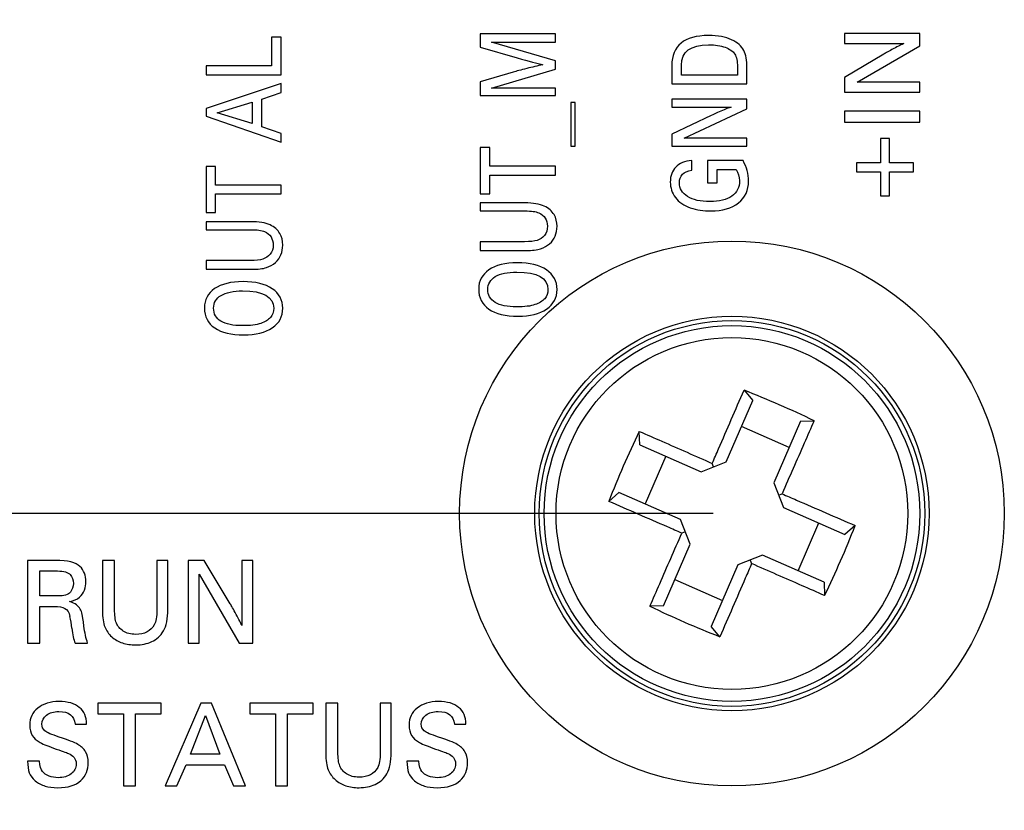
# Model space of a CAD drawing. Header units: millimetres. Extents: x 0 to 594, y 0 to 420.
# Tile 10 of 104: x 73 to 99, y 139 to 160. Entities that reach past the tile are written whole.
import ezdxf

# ---------------------------------------------------------------- set-up
doc = ezdxf.new("R2010")
doc.units = ezdxf.units.MM
doc.header["$LTSCALE"] = 32.67
doc.layers.get('0').update_dxf_attribs({"linetype": 'CONTINUOUS'})
doc.styles.get("Standard").update_dxf_attribs({"font": 'txt', "width": 0.85})
doc.dimstyles.new('DIMSTYLE_3', dxfattribs={"dimtxt": 3.5, "dimasz": 3.5, "dimexe": 1, "dimexo": 0.5, "dimgap": 0.875, "dimtad": 1, "dimdec": 1, "dimdsep": 46, "dimtxsty": 'STANDARD', "dimblk": '_FILLED', "dimblk1": '_FILLED', "dimblk2": '_FILLED', "dimcen": 0.09, "dimadec": 4, "dimazin": 2, "dimtp": 0.2, "dimtm": 0.2, "dimtfac": 1, "dimtdec": 1, "dimtofl": 0, "dimtmove": 0, "dimatfit": 3, "dimldrblk": '_FILLED', "dimfxl": 1, "dimtolj": 1, "dimarcsym": 0})
doc.dimstyles.new('DIMSTYLE_5', dxfattribs={"dimtxt": 3.5, "dimasz": 3.5, "dimexe": 1, "dimexo": 0.5, "dimgap": 0.875, "dimtad": 1, "dimdec": 4, "dimdsep": 46, "dimtxsty": 'STANDARD', "dimblk": '_FILLED', "dimblk1": '_FILLED', "dimblk2": '_FILLED', "dimcen": 0.09, "dimadec": 4, "dimazin": 2, "dimtp": 0.1, "dimtm": 0.1, "dimtfac": 1, "dimtdec": 4, "dimtofl": 0, "dimtmove": 0, "dimatfit": 3, "dimldrblk": '_FILLED', "dimfxl": 1, "dimtolj": 1, "dimarcsym": 0})

# ---------------------------------------------------------------- blocks, each defined once
blk = doc.blocks.new('_FILLED')
at = {"color": 0, "linetype": 'BYBLOCK'}
blk.add_solid([(0, 0), (-1, 0.1429), (-1, -0.1429)], dxfattribs=at)
blk = doc.blocks.new('*D2')
at = {"color": 2, "linetype": 'CONTINUOUS'}
for p, q in [((74.582, 191.362), (35.565, 191.362)), ((36.565, 191.362), (36.565, 122.987)), ((36.565, 54.612), (36.565, 122.987)), ((85.532, 54.612), (35.565, 54.612))]:
    blk.add_line(p, q, dxfattribs=at)
at = {"color": 2, "linetype": 'CONTINUOUS', "xscale": 3.5, "yscale": 3.5, "zscale": 3.5}
for p, rotation in [((36.565, 191.362), 90), ((36.565, 54.612), 270)]:
    blk.add_blockref('_FILLED', p, dxfattribs=dict(at, rotation=rotation))
at = {"color": 2, "linetype": 'CONTINUOUS', "insert": (32.19, 122.987), "char_height": 3.5, "width": 18, "attachment_point": 2, "rotation": 90, "line_spacing_factor": 0.9}
blk.add_mtext('136.8', dxfattribs=at)
blk = doc.blocks.new('*D4')
at = {"color": 2, "linetype": 'CONTINUOUS'}
for p, q in [((63.374, 173.062), (49.663, 173.062)), ((50.663, 173.062), (50.663, 159.837)), ((50.663, 146.612), (50.663, 159.837)), ((91.532, 146.612), (49.663, 146.612))]:
    blk.add_line(p, q, dxfattribs=at)
at = {"color": 2, "linetype": 'CONTINUOUS', "xscale": 3.5, "yscale": 3.5, "zscale": 3.5}
for p, rotation in [((50.663, 173.062), 90), ((50.663, 146.612), 270)]:
    blk.add_blockref('_FILLED', p, dxfattribs=dict(at, rotation=rotation))
at = {"color": 2, "linetype": 'CONTINUOUS', "insert": (46.288, 159.837), "char_height": 3.5, "width": 19.125, "attachment_point": 2, "rotation": 90, "line_spacing_factor": 0.9}
blk.add_mtext('26.45', dxfattribs=at)

msp = doc.modelspace()

# ---------------------------------------------------------------- linework, layer by layer
at = {"color": 7, "linetype": 'CONTINUOUS'}
for p, q in [((85.33174, 159.37301), (85.33174, 159.02315)), ((87.33174, 159.37301), (85.33174, 159.37301)), ((87.33174, 159.15128), (87.33174, 159.37301)), ((95.03174, 159.38248), (95.03174, 159.11785)), ((97.03174, 159.38248), (95.03174, 159.38248)), ((97.03174, 159.05518), (97.03174, 159.38248)), ((79.77826, 159.29195), (79.77826, 158.52092)), ((80.03174, 159.29195), (79.77826, 159.29195)), ((80.03174, 158.28582), (80.03174, 159.29195)), ((87.33174, 158.65657), (85.63119, 159.15128)), ((85.63119, 159.15128), (87.33174, 159.15128)), ((95.03174, 159.11785), (96.60695, 159.11785)), ((85.33174, 159.02315), (86.31642, 158.73568)), ((96.0791, 158.83791), (95.03174, 158.21117)), ((95.36322, 158.08861), (97.03174, 159.05518)), ((87.33174, 158.43707), (87.33174, 158.65657)), ((78.03174, 158.52092), (78.03174, 158.28582)), ((79.77826, 158.52092), (78.03174, 158.52092)), ((86.2064, 158.35685), (85.33174, 158.09724)), ((85.63119, 157.93234), (87.33174, 158.43707)), ((90.43174, 158.5329), (90.43174, 158.04153)), ((90.68662, 158.27663), (90.68662, 158.54181)), ((92.17826, 158.50058), (92.17826, 158.27663)), ((92.43174, 158.04153), (92.43174, 158.47719)), ((78.03174, 158.28582), (80.03174, 158.28582)), ((80.03174, 158.05295), (78.03174, 157.39111)), ((80.03174, 157.81563), (80.03174, 158.05295)), ((85.33174, 158.09724), (85.33174, 157.73847)), ((92.17826, 158.27663), (90.68662, 158.27663)), ((95.03174, 158.21117), (95.03174, 157.82259)), ((97.03174, 158.08861), (95.36322, 158.08861)), ((97.03174, 157.82259), (97.03174, 158.08861)), ((79.51782, 157.6407), (80.03174, 157.81563)), ((87.33174, 157.93234), (85.63119, 157.93234)), ((87.33174, 157.73847), (87.33174, 157.93234)), ((90.43174, 158.04153), (92.43174, 158.04153)), ((95.03174, 157.82259), (97.03174, 157.82259)), ((78.33119, 157.27301), (79.26433, 157.55602)), ((79.26433, 157.55602), (79.26433, 156.98777)), ((79.51782, 156.89863), (79.51782, 157.6407)), ((85.33174, 157.73847), (87.33174, 157.73847)), ((87.73982, 157.55128), (87.73982, 156.38359)), ((87.86238, 157.55128), (87.73982, 157.55128)), ((87.86238, 156.38359), (87.86238, 157.55128)), ((90.43174, 157.6393), (90.43174, 157.4276)), ((92.43174, 157.6393), (90.43174, 157.6393)), ((92.43174, 157.37746), (92.43174, 157.6393)), ((78.03174, 157.39111), (78.03174, 157.18387)), ((79.26433, 156.98777), (78.33119, 157.27301)), ((90.43174, 157.4276), (92.00695, 157.4276)), ((90.76322, 156.60421), (92.43174, 157.37746)), ((95.03174, 157.3212), (95.03174, 157.02732)), ((97.03174, 157.3212), (95.03174, 157.3212)), ((97.03174, 157.02732), (97.03174, 157.3212)), ((78.03174, 157.18387), (80.03174, 156.49752)), ((91.4791, 157.20365), (90.43174, 156.70226)), ((95.03174, 157.02732), (97.03174, 157.02732)), ((80.03174, 156.72259), (79.51782, 156.89863)), ((80.03174, 156.49752), (80.03174, 156.72259)), ((90.43174, 156.70226), (90.43174, 156.39139)), ((92.43174, 156.60421), (90.76322, 156.60421)), ((92.43174, 156.39139), (92.43174, 156.60421)), ((95.98439, 156.58861), (95.98439, 155.94655)), ((96.22673, 156.58861), (95.98439, 156.58861)), ((96.22673, 155.94655), (96.22673, 156.58861)), ((85.33174, 156.34905), (85.33174, 155.11897)), ((85.58662, 156.34905), (85.33174, 156.34905)), ((85.58662, 155.851), (85.58662, 156.34905)), ((87.73982, 156.38359), (87.86238, 156.38359)), ((90.43174, 156.39139), (92.43174, 156.39139)), ((90.9596, 155.75072), (90.9596, 156.00588)), ((91.37882, 156.00365), (91.37882, 155.41312)), ((92.32589, 156.00365), (91.37882, 156.00365)), ((78.03174, 155.84905), (78.03174, 154.61897)), ((78.28662, 155.84905), (78.03174, 155.84905)), ((78.28662, 155.351), (78.28662, 155.84905)), ((87.33174, 155.851), (85.58662, 155.851)), ((87.33174, 155.6159), (87.33174, 155.851)), ((91.63648, 155.41312), (91.63648, 155.76632)), ((91.63648, 155.76632), (92.14066, 155.76632)), ((95.34372, 155.94655), (95.34372, 155.70421)), ((95.98439, 155.94655), (95.34372, 155.94655)), ((95.34372, 155.70421), (95.98439, 155.70421)), ((95.98439, 155.70421), (95.98439, 155.06214)), ((96.86879, 155.94655), (96.22673, 155.94655)), ((96.22673, 155.06214), (96.22673, 155.70421)), ((96.22673, 155.70421), (96.86879, 155.70421)), ((96.86879, 155.70421), (96.86879, 155.94655)), ((85.58662, 155.11897), (85.58662, 155.6159)), ((85.58662, 155.6159), (87.33174, 155.6159)), ((80.03174, 155.351), (78.28662, 155.351)), ((80.03174, 155.1159), (80.03174, 155.351)), ((91.37882, 155.41312), (91.63648, 155.41312)), ((78.28662, 154.61897), (78.28662, 155.1159)), ((78.28662, 155.1159), (80.03174, 155.1159)), ((85.33174, 155.11897), (85.58662, 155.11897)), ((95.98439, 155.06214), (96.22673, 155.06214)), ((85.33174, 154.87719), (85.33174, 154.66437)), ((86.51559, 154.87719), (85.33174, 154.87719)), ((85.33174, 154.66437), (86.52116, 154.66437)), ((78.03174, 154.61897), (78.28662, 154.61897)), ((78.03174, 154.37719), (78.03174, 154.16437)), ((79.21559, 154.37719), (78.03174, 154.37719)), ((78.03174, 154.16437), (79.22116, 154.16437)), ((85.33174, 153.84543), (85.33174, 153.61033)), ((86.5128, 153.84543), (85.33174, 153.84543)), ((85.33174, 153.61033), (86.54484, 153.61033)), ((78.03174, 153.34543), (78.03174, 153.11033)), ((79.2128, 153.34543), (78.03174, 153.34543)), ((78.03174, 153.11033), (79.24484, 153.11033)), ((92.35346, 149.89156), (92.58703, 149.61946)), ((91.87333, 147.98293), (92.58703, 149.61946)), ((93.55501, 148.371), (92.28425, 148.92518)), ((93.85778, 149.06527), (93.14408, 147.42874)), ((93.85778, 149.06527), (94.21611, 149.07925)), ((89.57861, 148.43818), (89.56464, 148.79651)), ((89.57861, 148.43818), (91.21514, 147.72449)), ((90.27289, 148.13541), (89.71871, 146.86465)), ((91.21514, 147.72449), (91.87333, 147.98293)), ((91.54424, 147.85371), (91.50831, 147.94519)), ((93.14408, 147.42874), (93.40253, 146.77056)), ((88.75233, 146.93386), (89.02443, 147.16743)), ((90.66096, 146.45373), (89.02443, 147.16743)), ((93.2733, 147.09965), (93.36479, 147.13557)), ((93.40253, 146.77056), (95.03906, 146.05686)), ((90.9194, 145.79554), (90.66096, 146.45373)), ((93.79059, 145.08888), (94.34478, 146.35964)), ((95.31116, 146.29043), (95.03906, 146.05686)), ((90.79018, 146.12464), (90.6987, 146.08871)), ((90.2057, 144.15901), (90.9194, 145.79554)), ((92.84834, 145.4998), (92.19016, 145.24136)), ((94.48487, 144.7861), (92.84834, 145.4998)), ((73.28174, 145.36214), (73.28174, 143.16214)), ((74.02631, 145.36214), (73.28174, 145.36214)), ((75.27492, 145.36214), (75.27492, 144.02774)), ((75.59818, 145.36214), (75.27492, 145.36214)), ((75.59818, 144.06298), (75.59818, 145.36214)), ((76.72422, 145.36214), (76.72422, 144.05379)), ((77.01684, 145.36214), (76.72422, 145.36214)), ((77.01684, 144.05992), (77.01684, 145.36214)), ((77.55918, 145.36214), (77.55918, 143.16214)), ((77.98662, 145.36214), (77.55918, 145.36214)), ((78.67603, 144.21005), (77.98662, 145.36214)), ((78.98397, 145.36214), (78.98397, 143.62941)), ((79.27506, 145.36214), (78.98397, 145.36214)), ((79.27506, 143.16214), (79.27506, 145.36214)), ((92.19016, 145.24136), (91.47646, 143.60483)), ((92.51925, 145.37058), (92.55517, 145.2791)), ((73.605, 144.41688), (73.605, 145.08178)), ((73.605, 145.08178), (74.08146, 145.08178)), ((77.8518, 143.16214), (77.8518, 144.99752)), ((77.8518, 144.99752), (78.91503, 143.16214)), ((90.50848, 144.85329), (91.77924, 144.29911)), ((94.48487, 144.7861), (94.49885, 144.42778)), ((74.08146, 144.41688), (73.605, 144.41688)), ((90.2057, 144.15901), (89.84738, 144.14504)), ((73.605, 143.16214), (73.605, 144.13805)), ((73.605, 144.13805), (74.00333, 144.13805)), ((91.71003, 143.33273), (91.47646, 143.60483)), ((73.28174, 143.16214), (73.605, 143.16214)), ((74.54414, 143.16214), (74.87965, 143.16214)), ((77.55918, 143.16214), (77.8518, 143.16214)), ((78.91503, 143.16214), (79.27506, 143.16214)), ((75.14929, 141.56214), (75.14929, 141.28178)), ((76.84066, 141.56214), (75.14929, 141.56214)), ((76.84066, 141.28178), (76.84066, 141.56214)), ((77.89163, 141.56214), (76.9479, 139.36214)), ((78.17659, 141.56214), (77.89163, 141.56214)), ((79.08662, 139.36214), (78.17659, 141.56214)), ((79.19692, 141.56214), (79.19692, 141.28178)), ((80.88829, 141.56214), (79.19692, 141.56214)), ((80.88829, 141.28178), (80.88829, 141.56214)), ((81.22074, 141.56214), (81.22074, 140.22774)), ((81.544, 141.56214), (81.22074, 141.56214)), ((81.544, 140.26298), (81.544, 141.56214)), ((82.67004, 141.56214), (82.67004, 140.25379)), ((82.96266, 141.56214), (82.67004, 141.56214)), ((82.96266, 140.25992), (82.96266, 141.56214)), ((75.14929, 141.28178), (75.83258, 141.28178)), ((75.83258, 141.28178), (75.83258, 139.36214)), ((76.15584, 139.36214), (76.15584, 141.28178)), ((76.15584, 141.28178), (76.84066, 141.28178)), ((79.19692, 141.28178), (79.88021, 141.28178)), ((79.88021, 141.28178), (79.88021, 139.36214)), ((80.20347, 139.36214), (80.20347, 141.28178)), ((80.20347, 141.28178), (80.88829, 141.28178)), ((77.62199, 140.20629), (78.01419, 141.23276)), ((78.01419, 141.23276), (78.40333, 140.20629)), ((74.54414, 141.00908), (74.85055, 141.00908)), ((84.64177, 141.00908), (84.94818, 141.00908)), ((73.60194, 140.02092), (73.28174, 140.02092)), ((78.40333, 140.20629), (77.62199, 140.20629)), ((83.69957, 140.02092), (83.37938, 140.02092)), ((77.25737, 139.36214), (77.49943, 139.92746)), ((77.49943, 139.92746), (78.51977, 139.92746)), ((78.51977, 139.92746), (78.76029, 139.36214)), ((75.83258, 139.36214), (76.15584, 139.36214)), ((76.9479, 139.36214), (77.25737, 139.36214)), ((78.76029, 139.36214), (79.08662, 139.36214)), ((79.88021, 139.36214), (80.20347, 139.36214))]:
    msp.add_line(p, q, dxfattribs=at)
at = {"color": 9, "linetype": 'CONTINUOUS'}
for radius in [7.25, 4.68135]:
    msp.add_circle((92.03174, 146.61214), radius, dxfattribs=at)
at = {"color": 7, "linetype": 'CONTINUOUS'}
for radius in [5.25, 5.13271, 5]:
    msp.add_circle((92.03174, 146.61214), radius, dxfattribs=at)
for centre, radius, start, end in [((90.30708, 143.69752), 15.2218, 102.557816, 104.206827), ((83.06167, 126.04351), 25.59427, 64.16265, 68.712872), ((112.60038, 137.64207), 25.59427, 154.162651, 158.712871), ((71.46311, 155.58222), 25.59427, 334.162651, 338.712871), ((101.00182, 167.18078), 25.59427, 244.16265, 248.712872), ((70.78957, 143.12549), 3.69718, 6.708818, 11.686605)]:
    msp.add_arc(centre, radius, start, end, dxfattribs=at)
for points in [[(91.40807, 159.33067), (90.75765, 159.33067), (90.43174, 159.06437), (90.43174, 158.5329)], [(92.02246, 159.21727), (91.86628, 159.29278), (91.66155, 159.33067), (91.40807, 159.33067)], [(92.34539, 158.9329), (92.2869, 159.04655), (92.17965, 159.14125), (92.02246, 159.21727)], [(96.60695, 159.11785), (96.55124, 159.09557), (96.46211, 159.04961), (96.33705, 158.98222)], [(90.68662, 158.54181), (90.68662, 158.90281), (90.92896, 159.08443), (91.41085, 159.08443)], [(91.41085, 159.08443), (91.58495, 159.08443), (91.73119, 159.06214), (91.8507, 159.01934)], [(91.8507, 159.01934), (91.97074, 158.97635), (92.05431, 158.91618), (92.10445, 158.8393)], [(92.10445, 158.8393), (92.15458, 158.76242), (92.17826, 158.64989), (92.17826, 158.50058)], [(92.43174, 158.47719), (92.43174, 158.66772), (92.40389, 158.81925), (92.34539, 158.9329)], [(96.33705, 158.98222), (96.21141, 158.91451), (96.12624, 158.86612), (96.0791, 158.83791)], [(86.31642, 158.73568), (86.62979, 158.64432), (86.85681, 158.58415), (86.99748, 158.55518)], [(86.5713, 158.45379), (86.41252, 158.41368), (86.28984, 158.38162), (86.2064, 158.35685)], [(91.73705, 157.31909), (91.61141, 157.26493), (91.52624, 157.22622), (91.4791, 157.20365)], [(92.00695, 157.4276), (91.95124, 157.40978), (91.86211, 157.37301), (91.73705, 157.31909)], [(90.9596, 156.00588), (90.77575, 155.99028), (90.63509, 155.93122), (90.53759, 155.83095)], [(92.47492, 155.4588), (92.47492, 155.64822), (92.42617, 155.82983), (92.32589, 156.00365)], [(90.53759, 155.83095), (90.4401, 155.73067), (90.38996, 155.59808), (90.38996, 155.43317)], [(90.6323, 155.41312), (90.6323, 155.60031), (90.74233, 155.71284), (90.9596, 155.75072)], [(92.14066, 155.76632), (92.20194, 155.67161), (92.23258, 155.57245), (92.23258, 155.46994)], [(90.38996, 155.43317), (90.38996, 155.28387), (90.43592, 155.14571), (90.52754, 155.02078)], [(92.23258, 155.46994), (92.23258, 155.29278), (92.16433, 155.15574), (92.02676, 155.05741)], [(92.20472, 154.87607), (92.38578, 155.01869), (92.47492, 155.21256), (92.47492, 155.4588)], [(90.85089, 155.04647), (90.70612, 155.1368), (90.6323, 155.25936), (90.6323, 155.41312)], [(90.52754, 155.02078), (90.61977, 154.89501), (90.75068, 154.80365), (90.92339, 154.74682)], [(91.44706, 154.91061), (91.19637, 154.91061), (90.9972, 154.95518), (90.85089, 155.04647)], [(92.02676, 155.05741), (91.88996, 154.95964), (91.69637, 154.91061), (91.44706, 154.91061)], [(87.03527, 154.79164), (86.91531, 154.84822), (86.74121, 154.87719), (86.51559, 154.87719)], [(86.52116, 154.66437), (86.69107, 154.66437), (86.81364, 154.64766), (86.88885, 154.61423)], [(87.29553, 154.56521), (87.24261, 154.6588), (87.15626, 154.73457), (87.03527, 154.79164)], [(90.92339, 154.74682), (91.09609, 154.69), (91.27854, 154.66214), (91.46795, 154.66214)], [(91.46795, 154.66214), (91.77854, 154.66214), (92.02367, 154.73345), (92.20472, 154.87607)], [(79.73527, 154.29164), (79.61531, 154.34822), (79.44121, 154.37719), (79.21559, 154.37719)], [(86.88885, 154.61423), (86.96406, 154.58081), (87.02255, 154.5329), (87.06155, 154.47273)], [(87.06155, 154.47273), (87.10055, 154.41256), (87.12004, 154.33902), (87.12004, 154.25434)], [(87.37492, 154.25434), (87.37492, 154.36799), (87.34846, 154.47161), (87.29553, 154.56521)], [(79.22116, 154.16437), (79.39107, 154.16437), (79.51364, 154.14766), (79.58885, 154.11423)], [(79.99553, 154.06521), (79.94261, 154.1588), (79.85626, 154.23457), (79.73527, 154.29164)], [(87.12004, 154.25434), (87.12004, 154.15741), (87.09358, 154.07719), (87.03975, 154.01231)], [(87.32693, 153.99601), (87.35821, 154.07384), (87.37492, 154.15964), (87.37492, 154.25434)], [(79.58885, 154.11423), (79.66406, 154.08081), (79.72255, 154.0329), (79.76155, 153.97273)], [(79.76155, 153.97273), (79.80055, 153.91256), (79.82004, 153.83902), (79.82004, 153.75434)], [(80.07492, 153.75434), (80.07492, 153.86799), (80.04846, 153.97161), (79.99553, 154.06521)], [(86.84591, 153.88061), (86.77046, 153.85657), (86.65904, 153.84543), (86.5128, 153.84543)], [(87.03975, 154.01231), (86.98634, 153.94794), (86.92088, 153.90448), (86.84591, 153.88061)], [(87.17889, 153.79058), (87.24539, 153.84877), (87.29553, 153.91785), (87.32693, 153.99601)], [(79.82004, 153.75434), (79.82004, 153.65741), (79.79358, 153.57719), (79.73975, 153.51231)], [(80.02693, 153.49601), (80.05821, 153.57384), (80.07492, 153.65964), (80.07492, 153.75434)], [(86.54484, 153.61033), (86.71475, 153.61033), (86.84706, 153.62482), (86.93899, 153.65602)], [(86.93899, 153.65602), (87.03091, 153.68721), (87.11169, 153.73178), (87.17889, 153.79058)], [(79.54591, 153.38061), (79.47046, 153.35657), (79.35904, 153.34543), (79.2128, 153.34543)], [(79.73975, 153.51231), (79.68634, 153.44794), (79.62088, 153.40448), (79.54591, 153.38061)], [(79.87889, 153.29058), (79.94539, 153.34877), (79.99553, 153.41785), (80.02693, 153.49601)], [(79.24484, 153.11033), (79.41475, 153.11033), (79.54706, 153.12482), (79.63899, 153.15602)], [(79.63899, 153.15602), (79.73091, 153.18721), (79.81169, 153.23178), (79.87889, 153.29058)], [(85.56155, 153.09557), (85.38049, 152.97189), (85.28996, 152.80142), (85.28996, 152.58304)], [(86.31642, 153.28164), (85.9947, 153.28164), (85.74261, 153.21925), (85.56155, 153.09557)], [(87.09463, 153.09301), (86.90834, 153.21813), (86.6479, 153.28164), (86.31642, 153.28164)], [(87.37492, 152.57189), (87.37492, 152.79362), (87.2816, 152.96744), (87.09463, 153.09301)], [(85.5323, 152.57412), (85.5323, 152.7212), (85.59915, 152.83485), (85.73286, 152.91507)], [(85.73286, 152.91507), (85.86656, 152.99529), (86.05737, 153.0354), (86.30528, 153.0354)], [(86.30528, 153.0354), (86.85681, 153.0354), (87.13258, 152.88053), (87.13258, 152.57189)], [(78.26155, 152.59557), (78.08049, 152.47189), (77.98996, 152.30142), (77.98996, 152.08304)], [(79.01642, 152.78164), (78.6947, 152.78164), (78.44261, 152.71925), (78.26155, 152.59557)], [(79.79463, 152.59301), (79.60834, 152.71813), (79.3479, 152.78164), (79.01642, 152.78164)], [(80.07492, 152.07189), (80.07492, 152.29362), (79.9816, 152.46744), (79.79463, 152.59301)], [(85.28996, 152.58304), (85.28996, 152.35351), (85.38188, 152.17524), (85.5626, 152.05013)], [(85.72974, 152.22948), (85.59915, 152.30894), (85.5323, 152.4237), (85.5323, 152.57412)], [(87.13258, 152.57189), (87.13258, 152.47384), (87.10472, 152.39251), (87.04656, 152.32769)], [(87.09671, 152.05347), (87.283, 152.18081), (87.37492, 152.35351), (87.37492, 152.57189)], [(78.2323, 152.07412), (78.2323, 152.2212), (78.29915, 152.33485), (78.43286, 152.41507)], [(78.43286, 152.41507), (78.56656, 152.49529), (78.75737, 152.5354), (79.00528, 152.5354)], [(79.00528, 152.5354), (79.55681, 152.5354), (79.83258, 152.38053), (79.83258, 152.07189)], [(87.04656, 152.32769), (86.98773, 152.26214), (86.90277, 152.20978), (86.78857, 152.16966)], [(77.98996, 152.08304), (77.98996, 151.85351), (78.08188, 151.67524), (78.2626, 151.55013)], [(78.42974, 151.72948), (78.29915, 151.80894), (78.2323, 151.9237), (78.2323, 152.07412)], [(79.83258, 152.07189), (79.83258, 151.97384), (79.80472, 151.89251), (79.74656, 151.82769)], [(79.79671, 151.55347), (79.983, 151.68081), (80.07492, 151.85351), (80.07492, 152.07189)], [(85.5626, 152.05013), (85.744, 151.92454), (86.00166, 151.86214), (86.33592, 151.86214)], [(86.29971, 152.11061), (86.0518, 152.11061), (85.86099, 152.14961), (85.72974, 152.22948)], [(86.78857, 152.16966), (86.67436, 152.12955), (86.51141, 152.11061), (86.29971, 152.11061)], [(86.33592, 151.86214), (86.65626, 151.86214), (86.90974, 151.92565), (87.09671, 152.05347)], [(79.74656, 151.82769), (79.68773, 151.76214), (79.60277, 151.70978), (79.48857, 151.66966)], [(78.2626, 151.55013), (78.444, 151.42454), (78.70166, 151.36214), (79.03592, 151.36214)], [(78.99971, 151.61061), (78.7518, 151.61061), (78.56099, 151.64961), (78.42974, 151.72948)], [(79.48857, 151.66966), (79.37436, 151.62955), (79.21141, 151.61061), (78.99971, 151.61061)], [(79.03592, 151.36214), (79.35626, 151.36214), (79.60974, 151.42565), (79.79671, 151.55347)], [(74.67589, 145.20281), (74.57018, 145.30852), (74.35417, 145.36214), (74.02631, 145.36214)], [(74.08146, 145.08178), (74.24999, 145.08178), (74.36183, 145.04961), (74.4166, 144.98647)], [(74.4166, 144.98647), (74.47213, 144.92245), (74.49971, 144.84432), (74.49971, 144.74933)], [(74.83523, 144.79989), (74.83523, 144.96228), (74.7816, 145.0971), (74.67589, 145.20281)], [(74.49971, 144.74933), (74.49971, 144.66047), (74.47213, 144.58234), (74.41995, 144.51654)], [(74.79472, 144.57492), (74.82144, 144.64822), (74.83523, 144.72329), (74.83523, 144.79989)], [(74.41995, 144.51654), (74.36642, 144.44905), (74.25305, 144.41688), (74.08146, 144.41688)], [(74.66364, 144.38317), (74.72492, 144.43833), (74.76782, 144.50114), (74.79472, 144.57492)], [(74.40166, 144.26674), (74.51503, 144.28819), (74.60236, 144.32802), (74.66364, 144.38317)], [(74.58064, 144.18364), (74.53648, 144.21618), (74.47673, 144.24376), (74.40166, 144.26674)], [(74.68355, 144.06911), (74.65904, 144.11354), (74.6238, 144.15184), (74.58064, 144.18364)], [(78.83477, 143.92631), (78.76029, 144.06451), (78.70706, 144.1582), (78.67603, 144.21005)], [(74.00333, 144.13805), (74.11364, 144.13805), (74.20403, 144.11966), (74.27297, 144.08596)], [(74.27297, 144.08596), (74.34191, 144.05226), (74.38787, 143.98178), (74.41012, 143.87439)], [(74.73564, 143.92816), (74.72645, 143.97719), (74.70807, 144.02468), (74.68355, 144.06911)], [(74.78044, 143.617), (74.76016, 143.77496), (74.74484, 143.87914), (74.73564, 143.92816)], [(75.27492, 144.02774), (75.27492, 143.84083), (75.29484, 143.69529), (75.33773, 143.59418)], [(75.64654, 143.69656), (75.6135, 143.77955), (75.59818, 143.90212), (75.59818, 144.06298)], [(76.72422, 144.05379), (76.72422, 143.86688), (76.70124, 143.73206), (76.65528, 143.64933)], [(76.89921, 143.48827), (76.97701, 143.62022), (77.01684, 143.81173), (77.01684, 144.05992)], [(78.98397, 143.62941), (78.95946, 143.6907), (78.9089, 143.78875), (78.83477, 143.92631)], [(75.82763, 143.48334), (75.73912, 143.54209), (75.67938, 143.61409), (75.64654, 143.69656)], [(76.65528, 143.64933), (76.60932, 143.5666), (76.54344, 143.50226), (76.46071, 143.45936)], [(74.46144, 143.55741), (74.48133, 143.38888), (74.5089, 143.25713), (74.54414, 143.16214)], [(74.87965, 143.16214), (74.83676, 143.2893), (74.80305, 143.44097), (74.78044, 143.617)], [(75.33773, 143.59418), (75.38063, 143.49306), (75.44191, 143.40421), (75.52276, 143.33029)], [(76.16043, 143.39501), (76.02715, 143.39501), (75.91684, 143.42412), (75.82763, 143.48334)], [(76.46071, 143.45936), (76.37798, 143.41646), (76.27687, 143.39501), (76.16043, 143.39501)], [(76.58787, 143.20198), (76.71656, 143.26019), (76.82074, 143.35518), (76.89921, 143.48827)], [(75.52276, 143.33029), (75.60277, 143.25713), (75.69776, 143.20198), (75.80522, 143.16744)], [(75.80522, 143.16744), (75.91224, 143.13304), (76.03021, 143.11465), (76.16043, 143.11465)], [(76.16043, 143.11465), (76.3167, 143.11465), (76.45918, 143.14376), (76.58787, 143.20198)], [(74.11977, 141.6081), (73.88996, 141.6081), (73.70152, 141.54989), (73.55598, 141.43499)], [(74.65904, 141.45184), (74.53188, 141.55602), (74.35263, 141.6081), (74.11977, 141.6081)], [(84.2174, 141.6081), (83.98759, 141.6081), (83.79915, 141.54989), (83.65361, 141.43499)], [(84.75667, 141.45184), (84.62951, 141.55602), (84.45027, 141.6081), (84.2174, 141.6081)], [(73.55598, 141.43499), (73.41043, 141.32008), (73.33843, 141.16994), (73.33843, 140.98457)], [(73.78615, 141.24606), (73.86851, 141.30936), (73.97575, 141.34153), (74.11057, 141.34153)], [(74.11057, 141.34153), (74.38328, 141.34153), (74.52882, 141.22969), (74.54414, 141.00908)], [(74.85055, 141.00908), (74.85055, 141.19905), (74.7862, 141.34766), (74.65904, 141.45184)], [(83.65361, 141.43499), (83.50807, 141.32008), (83.43606, 141.16994), (83.43606, 140.98457)], [(83.88378, 141.24606), (83.96614, 141.30936), (84.07339, 141.34153), (84.20821, 141.34153)], [(84.20821, 141.34153), (84.48091, 141.34153), (84.62645, 141.22969), (84.64177, 141.00908)], [(84.94818, 141.00908), (84.94818, 141.19905), (84.88383, 141.34766), (84.75667, 141.45184)], [(73.66169, 141.00295), (73.66169, 141.101), (73.70305, 141.1822), (73.78615, 141.24606)], [(83.75932, 141.00295), (83.75932, 141.101), (83.80068, 141.1822), (83.88378, 141.24606)], [(73.33843, 140.98457), (73.33843, 140.8712), (73.36141, 140.77774), (73.40737, 140.70574)], [(73.74135, 140.83136), (73.68773, 140.88039), (73.66169, 140.93707), (73.66169, 141.00295)], [(74.12225, 140.66256), (73.92213, 140.72719), (73.79497, 140.78234), (73.74135, 140.83136)], [(83.43606, 140.98457), (83.43606, 140.8712), (83.45904, 140.77774), (83.505, 140.70574)], [(83.83899, 140.83136), (83.78536, 140.88039), (83.75932, 140.93707), (83.75932, 141.00295)], [(84.21989, 140.66256), (84.01977, 140.72719), (83.89261, 140.78234), (83.83899, 140.83136)], [(73.40737, 140.70574), (73.45333, 140.63373), (73.51308, 140.57551), (73.58968, 140.53109)], [(73.58968, 140.53109), (73.66628, 140.48666), (73.79344, 140.43304), (73.97236, 140.3708)], [(74.61768, 140.46827), (74.52882, 140.52036), (74.36336, 140.58471), (74.12225, 140.66256)], [(83.505, 140.70574), (83.55096, 140.63373), (83.61071, 140.57551), (83.68731, 140.53109)], [(83.68731, 140.53109), (83.76392, 140.48666), (83.89107, 140.43304), (84.06999, 140.3708)], [(84.71531, 140.46827), (84.62645, 140.52036), (84.46099, 140.58471), (84.21989, 140.66256)], [(73.97236, 140.3708), (74.18105, 140.29822), (74.31433, 140.24919), (74.37255, 140.22468)], [(74.37255, 140.22468), (74.43077, 140.20017), (74.47979, 140.16493), (74.51765, 140.12013)], [(74.8245, 140.27217), (74.77548, 140.35184), (74.70653, 140.41618), (74.61768, 140.46827)], [(74.89804, 139.98415), (74.89804, 140.09752), (74.87353, 140.19251), (74.8245, 140.27217)], [(81.22074, 140.22774), (81.22074, 140.04083), (81.24066, 139.89529), (81.28355, 139.79418)], [(81.59236, 139.89656), (81.55932, 139.97955), (81.544, 140.10212), (81.544, 140.26298)], [(82.67004, 140.25379), (82.67004, 140.06688), (82.64706, 139.93206), (82.6011, 139.84933)], [(82.84503, 139.68827), (82.92283, 139.82022), (82.96266, 140.01173), (82.96266, 140.25992)], [(84.06999, 140.3708), (84.27868, 140.29822), (84.41197, 140.24919), (84.47018, 140.22468)], [(84.47018, 140.22468), (84.5284, 140.20017), (84.57743, 140.16493), (84.61528, 140.12013)], [(84.92213, 140.27217), (84.87311, 140.35184), (84.80417, 140.41618), (84.71531, 140.46827)], [(84.99567, 139.98415), (84.99567, 140.09752), (84.97116, 140.19251), (84.92213, 140.27217)], [(73.28174, 140.02092), (73.28174, 139.89529), (73.29706, 139.79265), (73.3277, 139.71298)], [(73.67664, 139.74487), (73.63564, 139.79877), (73.61113, 139.8907), (73.60194, 140.02092)], [(74.51765, 140.12013), (74.55486, 140.07607), (74.57478, 140.01939), (74.57478, 139.94891)], [(74.69926, 139.50576), (74.83063, 139.63331), (74.89804, 139.79265), (74.89804, 139.98415)], [(83.37938, 140.02092), (83.37938, 139.89529), (83.3947, 139.79265), (83.42534, 139.71298)], [(83.77427, 139.74487), (83.73328, 139.79877), (83.70876, 139.8907), (83.69957, 140.02092)], [(84.61528, 140.12013), (84.6525, 140.07607), (84.67241, 140.01939), (84.67241, 139.94891)], [(84.79689, 139.50576), (84.92826, 139.63331), (84.99567, 139.79265), (84.99567, 139.98415)], [(73.3277, 139.71298), (73.35834, 139.63331), (73.41197, 139.56131), (73.48704, 139.49696)], [(73.85472, 139.62259), (73.77812, 139.65017), (73.71837, 139.69), (73.67664, 139.74487)], [(74.57478, 139.94891), (74.57478, 139.84167), (74.53035, 139.75281), (74.44149, 139.68387)], [(81.28355, 139.79418), (81.32645, 139.69306), (81.38773, 139.60421), (81.46858, 139.53029)], [(81.77345, 139.68334), (81.68495, 139.74209), (81.6252, 139.81409), (81.59236, 139.89656)], [(82.6011, 139.84933), (82.55514, 139.7666), (82.48926, 139.70226), (82.40653, 139.65936)], [(83.42534, 139.71298), (83.45598, 139.63331), (83.5096, 139.56131), (83.58467, 139.49696)], [(83.95236, 139.62259), (83.87575, 139.65017), (83.81601, 139.69), (83.77427, 139.74487)], [(84.67241, 139.94891), (84.67241, 139.84167), (84.62798, 139.75281), (84.53913, 139.68387)], [(73.48704, 139.49696), (73.56211, 139.43262), (73.64943, 139.38666), (73.74727, 139.35837)], [(74.09219, 139.58122), (74.00946, 139.58122), (73.93133, 139.59501), (73.85472, 139.62259)], [(74.083, 139.31465), (74.36183, 139.31465), (74.56712, 139.37746), (74.69926, 139.50576)], [(74.44149, 139.68387), (74.35263, 139.61493), (74.2362, 139.58122), (74.09219, 139.58122)], [(81.46858, 139.53029), (81.5486, 139.45713), (81.64358, 139.40198), (81.75105, 139.36744)], [(82.10626, 139.59501), (81.97297, 139.59501), (81.86266, 139.62412), (81.77345, 139.68334)], [(82.40653, 139.65936), (82.32381, 139.61646), (82.22269, 139.59501), (82.10626, 139.59501)], [(82.53369, 139.40198), (82.66238, 139.46019), (82.76656, 139.55518), (82.84503, 139.68827)], [(83.58467, 139.49696), (83.65974, 139.43262), (83.74706, 139.38666), (83.84491, 139.35837)], [(84.18982, 139.58122), (84.10709, 139.58122), (84.02896, 139.59501), (83.95236, 139.62259)], [(84.18063, 139.31465), (84.45946, 139.31465), (84.66475, 139.37746), (84.79689, 139.50576)], [(84.53913, 139.68387), (84.45027, 139.61493), (84.33383, 139.58122), (84.18982, 139.58122)], [(73.74727, 139.35837), (73.84553, 139.32997), (73.95737, 139.31465), (74.083, 139.31465)], [(81.75105, 139.36744), (81.85807, 139.33304), (81.97603, 139.31465), (82.10626, 139.31465)], [(82.10626, 139.31465), (82.26252, 139.31465), (82.405, 139.34376), (82.53369, 139.40198)], [(83.84491, 139.35837), (83.94316, 139.32997), (84.055, 139.31465), (84.18063, 139.31465)]]:
    msp.add_open_spline(points, degree=3, dxfattribs=at)
for points, knots in [([(91.50831, 147.94519), (91.56414, 148.07423), (91.8452, 148.7233), (92.12731, 149.37192), (92.35346, 149.89156)], [0, 0, 0, 0, 0.19877929, 1, 1, 1, 1]), ([(94.21611, 149.07925), (94.12927, 148.88054), (93.84596, 148.23245), (93.56217, 147.58456), (93.36479, 147.13557)], [0, 0, 0, 0, 0.30658521, 1, 1, 1, 1]), ([(89.56464, 148.79651), (89.76378, 148.70948), (90.41188, 148.42617), (91.05976, 148.14238), (91.50831, 147.94519)], [0, 0, 0, 0, 0.30725977, 1, 1, 1, 1]), ([(93.36479, 147.13557), (93.49337, 147.07995), (94.14245, 146.79888), (94.79106, 146.51678), (95.31116, 146.29043)], [0, 0, 0, 0, 0.19807374, 1, 1, 1, 1]), ([(90.6987, 146.08871), (90.57011, 146.14434), (89.92104, 146.4254), (89.27242, 146.70751), (88.75233, 146.93386)], [0, 0, 0, 0, 0.19807374, 1, 1, 1, 1]), ([(89.84738, 144.14504), (89.93421, 144.34375), (90.21752, 144.99184), (90.50132, 145.63972), (90.6987, 146.08872)], [0, 0, 0, 0, 0.30658521, 1, 1, 1, 1]), ([(92.55517, 145.2791), (92.49935, 145.15006), (92.21828, 144.50098), (91.93618, 143.85237), (91.71003, 143.33273)], [0, 0, 0, 0, 0.19877929, 1, 1, 1, 1]), ([(94.49885, 144.42778), (94.2997, 144.5148), (93.65161, 144.79812), (93.00373, 145.08191), (92.55517, 145.2791)], [0, 0, 0, 0, 0.30725977, 1, 1, 1, 1])]:
    msp.add_open_spline(points, degree=3, knots=knots, dxfattribs=at)

# ---------------------------------------------------------------- dimensions: what is measured, and where the dimension line sits
at = {"color": 2, "linetype": 'CONTINUOUS'}
for base, p1, p2, angle, dimstyle, picture, middle in [((36.5649171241, 191.3621440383), (86.0317432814, 54.6121440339), (75.0817432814, 191.3621440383), 90, 'DIMSTYLE_3', '*D2', (36.5649171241, 122.4871436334)), ((50.66348, 146.61214), (63.8738, 173.06214), (92.03174, 146.61214), 270, 'DIMSTYLE_5', '*D4', (50.66348, 159.33715))]:
    dim = msp.add_linear_dim(base=base, p1=p1, p2=p2, angle=angle, dimstyle=dimstyle, dxfattribs=at)
    dim.commit()
    dim.dimension.update_dxf_attribs({"geometry": picture, "text_midpoint": middle, "dimtype": 160})

doc.saveas('drawing.dxf')
